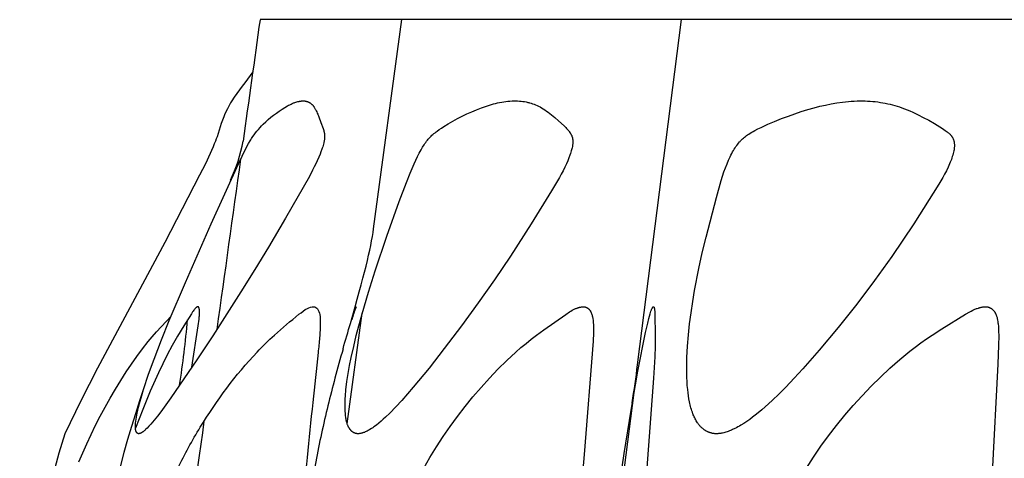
# Model space of a CAD drawing. Header units: millimetres. Extents: x 1250 to 1725, y 0 to 1655.
# Tile 226 of 256: x 1303 to 1340, y 1638 to 1655. Entities that reach past the tile are written whole.
import ezdxf

# ---------------------------------------------------------------- set-up
doc = ezdxf.new("R2010")
doc.units = ezdxf.units.MM
doc.header["$MEASUREMENT"] = 0
doc.layers.add('Crea2D$visibili$tangenti', color=7, linetype='Continuous', true_color=0x000000)

msp = doc.modelspace()

# ---------------------------------------------------------------- linework, layer by layer
at = {"layer": 'Crea2D$visibili$tangenti'}
for p, q in [((1316.998, 1654.609), (1311.651, 1654.609)), ((1315.93, 1646.722), (1316.998, 1654.609)), ((1327.527, 1654.609), (1316.998, 1654.609)), ((1325.875, 1641.591), (1327.527, 1654.609)), ((1342.921, 1654.609), (1327.527, 1654.609)), ((1314.936, 1639.37), (1315.5, 1643.539)), ((1323.634, 1623.919), (1325.806, 1641.045))]:
    msp.add_line(p, q, dxfattribs=at)
for points in [[(1310.582, 1651.544), (1310.54, 1651.471), (1310.5, 1651.398), (1310.423, 1651.25), (1310.349, 1651.102), (1310.315, 1651.026), (1310.282, 1650.95), (1310.256, 1650.886), (1310.232, 1650.821), (1310.187, 1650.69), (1310.029, 1650.193), (1310, 1650.111), (1309.971, 1650.029), (1309.928, 1649.921), (1309.883, 1649.813), (1309.59, 1649.178), (1309.375, 1648.739), (1308.059, 1646.212), (1305.531, 1641.47), (1304.901, 1640.238), (1304.293, 1638.995)], [(1309.082, 1641.502), (1309.324, 1643.06), (1309.355, 1643.312), (1309.363, 1643.399), (1309.367, 1643.442), (1309.369, 1643.486), (1309.371, 1643.529), (1309.371, 1643.572), (1309.37, 1643.616), (1309.369, 1643.638), (1309.367, 1643.659), (1309.366, 1643.681), (1309.364, 1643.692), (1309.363, 1643.697), (1309.362, 1643.702), (1309.361, 1643.708), (1309.36, 1643.713), (1309.359, 1643.718), (1309.358, 1643.724), (1309.356, 1643.729), (1309.354, 1643.734), (1309.353, 1643.739), (1309.351, 1643.744), (1309.349, 1643.748), (1309.348, 1643.751), (1309.346, 1643.754), (1309.345, 1643.755), (1309.345, 1643.757), (1309.344, 1643.758), (1309.343, 1643.76), (1309.342, 1643.761), (1309.341, 1643.763), (1309.34, 1643.764), (1309.339, 1643.765), (1309.338, 1643.767), (1309.337, 1643.768), (1309.336, 1643.769), (1309.335, 1643.77), (1309.334, 1643.771), (1309.333, 1643.773), (1309.332, 1643.773), (1309.331, 1643.774), (1309.331, 1643.774), (1309.33, 1643.775), (1309.329, 1643.775), (1309.329, 1643.776), (1309.328, 1643.776), (1309.327, 1643.777), (1309.327, 1643.777), (1309.326, 1643.777), (1309.325, 1643.778), (1309.325, 1643.778), (1309.324, 1643.779), (1309.323, 1643.779), (1309.322, 1643.779), (1309.322, 1643.78), (1309.321, 1643.78), (1309.32, 1643.78), (1309.319, 1643.781), (1309.318, 1643.781), (1309.318, 1643.781), (1309.317, 1643.781), (1309.316, 1643.782), (1309.315, 1643.782), (1309.314, 1643.782), (1309.312, 1643.782), (1309.311, 1643.782), (1309.309, 1643.782), (1309.308, 1643.782), (1309.306, 1643.782), (1309.305, 1643.782), (1309.303, 1643.782), (1309.302, 1643.782), (1309.301, 1643.782), (1309.299, 1643.782), (1309.298, 1643.781), (1309.296, 1643.781), (1309.295, 1643.781), (1309.294, 1643.78), (1309.292, 1643.78), (1309.291, 1643.78), (1309.29, 1643.779), (1309.288, 1643.779), (1309.287, 1643.778), (1309.286, 1643.778), (1309.284, 1643.777), (1309.282, 1643.776), (1309.279, 1643.774), (1309.276, 1643.773), (1309.274, 1643.772), (1309.271, 1643.77), (1309.267, 1643.768), (1309.263, 1643.765), (1309.258, 1643.762), (1309.254, 1643.759), (1309.25, 1643.755), (1309.246, 1643.752), (1309.242, 1643.749), (1309.238, 1643.745), (1309.231, 1643.738), (1309.224, 1643.73), (1309.21, 1643.715), (1309.196, 1643.7), (1309.184, 1643.685), (1309.159, 1643.653), (1309.135, 1643.621), (1309.112, 1643.589), (1309.068, 1643.522), (1308.779, 1643.064), (1308.54, 1642.669), (1308.343, 1642.319), (1308.156, 1641.964), (1307.825, 1641.288), (1307.516, 1640.603), (1307.229, 1639.907), (1306.963, 1639.204)], [(1317.815, 1637.699), (1318.049, 1638.103), (1318.295, 1638.499), (1318.551, 1638.889), (1318.817, 1639.273), (1319.093, 1639.651), (1319.378, 1640.023), (1319.673, 1640.387), (1319.977, 1640.743), (1320.291, 1641.09), (1320.614, 1641.428), (1320.948, 1641.756), (1321.292, 1642.074), (1321.481, 1642.241), (1321.672, 1642.403), (1321.868, 1642.562), (1322.066, 1642.717), (1322.338, 1642.919), (1323.174, 1643.497), (1323.315, 1643.591), (1323.363, 1643.621), (1323.412, 1643.649), (1323.436, 1643.663), (1323.461, 1643.676), (1323.486, 1643.689), (1323.512, 1643.701), (1323.538, 1643.712), (1323.564, 1643.723), (1323.581, 1643.73), (1323.598, 1643.736), (1323.615, 1643.742), (1323.632, 1643.748), (1323.65, 1643.753), (1323.667, 1643.758), (1323.685, 1643.762), (1323.703, 1643.767), (1323.721, 1643.77), (1323.738, 1643.773), (1323.756, 1643.776), (1323.774, 1643.778), (1323.792, 1643.78), (1323.81, 1643.781), (1323.828, 1643.782), (1323.846, 1643.782), (1323.853, 1643.782), (1323.86, 1643.781), (1323.867, 1643.781), (1323.874, 1643.78), (1323.881, 1643.779), (1323.888, 1643.778), (1323.895, 1643.776), (1323.902, 1643.775), (1323.908, 1643.773), (1323.915, 1643.771), (1323.922, 1643.769), (1323.928, 1643.766), (1323.935, 1643.764), (1323.941, 1643.761), (1323.948, 1643.758), (1323.954, 1643.755), (1323.96, 1643.752), (1323.966, 1643.749), (1323.972, 1643.745), (1323.979, 1643.742), (1323.984, 1643.738), (1323.99, 1643.734), (1323.996, 1643.73), (1324.002, 1643.726), (1324.007, 1643.722), (1324.013, 1643.718), (1324.018, 1643.713), (1324.024, 1643.709), (1324.029, 1643.704), (1324.034, 1643.699), (1324.039, 1643.694), (1324.044, 1643.689), (1324.049, 1643.683), (1324.055, 1643.677), (1324.06, 1643.671), (1324.066, 1643.665), (1324.071, 1643.658), (1324.076, 1643.652), (1324.08, 1643.645), (1324.085, 1643.638), (1324.09, 1643.631), (1324.094, 1643.624), (1324.098, 1643.617), (1324.102, 1643.61), (1324.11, 1643.596), (1324.118, 1643.581), (1324.125, 1643.566), (1324.131, 1643.551), (1324.138, 1643.535), (1324.144, 1643.52), (1324.149, 1643.504), (1324.154, 1643.488), (1324.159, 1643.472), (1324.163, 1643.456), (1324.169, 1643.434), (1324.174, 1643.413), (1324.179, 1643.391), (1324.183, 1643.369), (1324.186, 1643.347), (1324.19, 1643.326), (1324.195, 1643.282), (1324.2, 1643.238), (1324.203, 1643.194), (1324.208, 1643.105), (1324.211, 1642.95), (1324.21, 1642.794), (1324.197, 1642.483), (1323.863, 1638.217), (1323.688, 1636.181)], [(1325.129, 1636.62), (1325.371, 1638.255), (1325.633, 1639.888), (1325.889, 1641.351), (1326.176, 1642.808), (1326.254, 1643.165), (1326.298, 1643.342), (1326.347, 1643.518), (1326.361, 1643.566), (1326.377, 1643.614), (1326.385, 1643.638), (1326.394, 1643.662), (1326.404, 1643.685), (1326.414, 1643.708), (1326.42, 1643.722), (1326.423, 1643.729), (1326.427, 1643.735), (1326.43, 1643.742), (1326.434, 1643.748), (1326.438, 1643.755), (1326.44, 1643.758), (1326.443, 1643.761), (1326.445, 1643.764), (1326.446, 1643.766), (1326.447, 1643.767), (1326.449, 1643.769), (1326.45, 1643.77), (1326.451, 1643.772), (1326.452, 1643.773), (1326.453, 1643.773), (1326.454, 1643.774), (1326.454, 1643.775), (1326.455, 1643.775), (1326.456, 1643.776), (1326.457, 1643.777), (1326.457, 1643.777), (1326.458, 1643.778), (1326.459, 1643.778), (1326.46, 1643.779), (1326.461, 1643.779), (1326.462, 1643.78), (1326.462, 1643.78), (1326.463, 1643.781), (1326.464, 1643.781), (1326.465, 1643.781), (1326.466, 1643.782), (1326.467, 1643.782), (1326.467, 1643.782), (1326.467, 1643.782), (1326.468, 1643.782), (1326.468, 1643.782), (1326.468, 1643.782), (1326.469, 1643.782), (1326.469, 1643.782), (1326.469, 1643.783), (1326.47, 1643.783), (1326.47, 1643.783), (1326.471, 1643.783), (1326.471, 1643.783), (1326.471, 1643.783), (1326.472, 1643.783), (1326.472, 1643.783), (1326.472, 1643.782), (1326.473, 1643.782), (1326.473, 1643.782), (1326.473, 1643.782), (1326.474, 1643.782), (1326.474, 1643.782), (1326.474, 1643.782), (1326.475, 1643.782), (1326.475, 1643.782), (1326.475, 1643.782), (1326.476, 1643.782), (1326.476, 1643.782), (1326.476, 1643.781), (1326.477, 1643.781), (1326.477, 1643.781), (1326.477, 1643.781), (1326.478, 1643.781), (1326.478, 1643.781), (1326.479, 1643.78), (1326.479, 1643.78), (1326.48, 1643.779), (1326.481, 1643.779), (1326.481, 1643.779), (1326.482, 1643.778), (1326.482, 1643.778), (1326.483, 1643.777), (1326.483, 1643.777), (1326.484, 1643.776), (1326.485, 1643.776), (1326.485, 1643.775), (1326.486, 1643.775), (1326.487, 1643.774), (1326.487, 1643.773), (1326.488, 1643.772), (1326.489, 1643.771), (1326.489, 1643.77), (1326.49, 1643.769), (1326.491, 1643.768), (1326.491, 1643.767), (1326.492, 1643.766), (1326.492, 1643.765), (1326.493, 1643.764), (1326.493, 1643.763), (1326.494, 1643.763), (1326.495, 1643.761), (1326.496, 1643.759), (1326.496, 1643.757), (1326.497, 1643.754), (1326.498, 1643.752), (1326.499, 1643.75), (1326.5, 1643.746), (1326.501, 1643.742), (1326.503, 1643.733), (1326.505, 1643.724), (1326.507, 1643.714), (1326.509, 1643.705), (1326.512, 1643.687), (1326.515, 1643.668), (1326.517, 1643.649), (1326.519, 1643.631), (1326.521, 1643.593), (1326.525, 1643.508), (1326.538, 1642.695), (1326.533, 1642.293), (1326.518, 1641.891), (1326.472, 1641.088), (1326.221, 1637.707)], [(1332.237, 1637.699), (1332.503, 1638.114), (1332.781, 1638.521), (1333.07, 1638.919), (1333.371, 1639.31), (1333.681, 1639.692), (1334.001, 1640.065), (1334.332, 1640.43), (1334.672, 1640.786), (1335.022, 1641.131), (1335.383, 1641.466), (1335.753, 1641.79), (1336.133, 1642.103), (1336.338, 1642.263), (1336.546, 1642.419), (1336.756, 1642.571), (1336.971, 1642.717), (1337.331, 1642.949), (1338.225, 1643.498), (1338.388, 1643.592), (1338.443, 1643.621), (1338.499, 1643.649), (1338.556, 1643.676), (1338.584, 1643.688), (1338.613, 1643.7), (1338.642, 1643.712), (1338.672, 1643.722), (1338.712, 1643.736), (1338.732, 1643.742), (1338.752, 1643.748), (1338.772, 1643.753), (1338.792, 1643.758), (1338.813, 1643.763), (1338.833, 1643.767), (1338.854, 1643.771), (1338.875, 1643.774), (1338.895, 1643.777), (1338.916, 1643.779), (1338.937, 1643.781), (1338.958, 1643.782), (1338.978, 1643.782), (1338.999, 1643.782), (1339.008, 1643.782), (1339.016, 1643.781), (1339.025, 1643.781), (1339.033, 1643.78), (1339.042, 1643.779), (1339.05, 1643.777), (1339.059, 1643.776), (1339.067, 1643.774), (1339.076, 1643.772), (1339.084, 1643.77), (1339.092, 1643.768), (1339.101, 1643.765), (1339.109, 1643.762), (1339.117, 1643.76), (1339.125, 1643.756), (1339.133, 1643.753), (1339.141, 1643.75), (1339.149, 1643.746), (1339.156, 1643.743), (1339.164, 1643.739), (1339.172, 1643.735), (1339.179, 1643.73), (1339.187, 1643.726), (1339.194, 1643.721), (1339.201, 1643.717), (1339.208, 1643.712), (1339.215, 1643.707), (1339.222, 1643.702), (1339.229, 1643.696), (1339.235, 1643.691), (1339.242, 1643.685), (1339.248, 1643.68), (1339.255, 1643.673), (1339.262, 1643.667), (1339.268, 1643.66), (1339.275, 1643.653), (1339.281, 1643.646), (1339.287, 1643.639), (1339.293, 1643.632), (1339.299, 1643.625), (1339.304, 1643.618), (1339.31, 1643.61), (1339.315, 1643.602), (1339.32, 1643.595), (1339.33, 1643.579), (1339.34, 1643.563), (1339.349, 1643.546), (1339.358, 1643.53), (1339.366, 1643.513), (1339.374, 1643.495), (1339.381, 1643.478), (1339.388, 1643.46), (1339.394, 1643.442), (1339.4, 1643.424), (1339.408, 1643.401), (1339.415, 1643.377), (1339.421, 1643.353), (1339.427, 1643.329), (1339.432, 1643.305), (1339.437, 1643.28), (1339.445, 1643.232), (1339.452, 1643.183), (1339.457, 1643.134), (1339.466, 1643.035), (1339.475, 1642.861), (1339.478, 1642.688), (1339.475, 1642.34), (1339.446, 1641.62), (1339.228, 1637.526)], [(1304.825, 1637.932), (1305.122, 1638.614), (1305.286, 1638.965), (1305.456, 1639.314), (1305.632, 1639.659), (1305.815, 1640), (1306.005, 1640.338), (1306.201, 1640.673), (1306.404, 1641.003), (1306.613, 1641.329), (1306.81, 1641.621), (1307.013, 1641.91), (1307.223, 1642.193), (1307.44, 1642.47), (1307.592, 1642.655), (1307.749, 1642.837), (1308.298, 1643.433)]]:
    msp.add_lwpolyline(points, dxfattribs=at)
for points in [[(1307.078, 1638.995), (1307.077, 1638.995), (1307.075, 1638.995), (1307.073, 1638.995), (1307.071, 1638.995), (1307.07, 1638.995), (1307.068, 1638.995), (1307.066, 1638.995), (1307.065, 1638.995), (1307.063, 1638.996), (1307.062, 1638.996), (1307.06, 1638.996), (1307.058, 1638.997), (1307.057, 1638.997), (1307.055, 1638.998), (1307.054, 1638.998), (1307.052, 1638.998), (1307.051, 1638.999), (1307.049, 1639), (1307.048, 1639), (1307.046, 1639.001), (1307.045, 1639.001), (1307.044, 1639.002), (1307.042, 1639.003), (1307.041, 1639.003), (1307.039, 1639.004), (1307.038, 1639.005), (1307.037, 1639.006), (1307.035, 1639.007), (1307.034, 1639.007), (1307.033, 1639.008), (1307.03, 1639.01), (1307.028, 1639.012), (1307.025, 1639.014), (1307.023, 1639.016), (1307.021, 1639.018), (1307.018, 1639.02), (1307.016, 1639.023), (1307.014, 1639.025), (1307.012, 1639.027), (1307.01, 1639.03), (1307.008, 1639.032), (1307.006, 1639.035), (1307.004, 1639.037), (1307.002, 1639.04), (1307, 1639.043), (1306.997, 1639.048), (1306.994, 1639.052), (1306.992, 1639.057), (1306.989, 1639.061), (1306.987, 1639.066), (1306.985, 1639.07), (1306.983, 1639.075), (1306.981, 1639.079), (1306.979, 1639.084), (1306.977, 1639.089), (1306.976, 1639.093), (1306.974, 1639.098), (1306.973, 1639.103), (1306.971, 1639.107), (1306.97, 1639.112), (1306.968, 1639.122), (1306.966, 1639.132), (1306.964, 1639.142), (1306.963, 1639.152), (1306.961, 1639.162), (1306.959, 1639.182), (1306.958, 1639.202), (1306.957, 1639.235), (1306.956, 1639.267), (1306.957, 1639.3), (1306.958, 1639.333), (1306.96, 1639.365), (1306.963, 1639.398), (1306.97, 1639.463), (1306.981, 1639.541), (1306.994, 1639.619), (1307.024, 1639.775), (1307.075, 1639.998), (1307.132, 1640.219), (1307.194, 1640.439), (1307.261, 1640.657), (1307.451, 1641.235), (1307.657, 1641.807), (1307.936, 1642.537), (1308.227, 1643.261), (1308.836, 1644.699), (1309.812, 1646.916), (1310.838, 1649.178), (1310.976, 1649.467), (1311.121, 1649.753), (1311.22, 1649.942), (1311.273, 1650.035), (1311.3, 1650.08), (1311.328, 1650.125), (1311.377, 1650.198), (1311.427, 1650.269), (1311.48, 1650.339), (1311.535, 1650.407), (1311.592, 1650.473), (1311.651, 1650.538), (1311.711, 1650.602), (1311.772, 1650.664), (1311.866, 1650.755), (1311.962, 1650.842), (1312.061, 1650.927), (1312.162, 1651.009), (1312.265, 1651.087), (1312.371, 1651.162), (1312.479, 1651.234), (1312.589, 1651.303), (1312.679, 1651.355), (1312.725, 1651.38), (1312.771, 1651.403), (1312.818, 1651.426), (1312.865, 1651.447), (1312.913, 1651.467), (1312.937, 1651.476), (1312.962, 1651.485), (1312.997, 1651.497), (1313.033, 1651.508), (1313.07, 1651.517), (1313.088, 1651.522), (1313.106, 1651.526), (1313.125, 1651.529), (1313.143, 1651.533), (1313.162, 1651.536), (1313.18, 1651.538), (1313.199, 1651.54), (1313.218, 1651.542), (1313.236, 1651.543), (1313.255, 1651.544), (1313.272, 1651.544), (1313.289, 1651.544), (1313.303, 1651.544), (1313.318, 1651.543), (1313.332, 1651.542), (1313.347, 1651.54), (1313.362, 1651.538), (1313.376, 1651.536), (1313.391, 1651.533), (1313.405, 1651.529), (1313.419, 1651.525), (1313.434, 1651.521), (1313.448, 1651.516), (1313.462, 1651.51), (1313.475, 1651.504), (1313.482, 1651.501), (1313.489, 1651.498), (1313.495, 1651.495), (1313.502, 1651.491), (1313.508, 1651.488), (1313.515, 1651.484), (1313.522, 1651.48), (1313.528, 1651.476), (1313.535, 1651.471), (1313.542, 1651.467), (1313.548, 1651.462), (1313.555, 1651.457), (1313.561, 1651.453), (1313.567, 1651.448), (1313.579, 1651.437), (1313.591, 1651.427), (1313.603, 1651.416), (1313.614, 1651.404), (1313.625, 1651.393), (1313.636, 1651.381), (1313.646, 1651.368), (1313.656, 1651.356), (1313.666, 1651.343), (1313.676, 1651.33), (1313.685, 1651.317), (1313.694, 1651.303), (1313.707, 1651.282), (1313.72, 1651.262), (1313.733, 1651.24), (1313.744, 1651.219), (1313.756, 1651.197), (1313.767, 1651.175), (1313.788, 1651.131), (1313.808, 1651.086), (1313.827, 1651.041), (1313.864, 1650.949), (1313.946, 1650.73), (1314.024, 1650.508), (1314.048, 1650.432), (1314.054, 1650.413), (1314.059, 1650.394), (1314.064, 1650.375), (1314.068, 1650.356), (1314.071, 1650.342), (1314.073, 1650.328), (1314.075, 1650.314), (1314.077, 1650.3), (1314.079, 1650.286), (1314.08, 1650.272), (1314.081, 1650.258), (1314.082, 1650.244), (1314.082, 1650.23), (1314.082, 1650.216), (1314.082, 1650.188), (1314.081, 1650.16), (1314.079, 1650.132), (1314.076, 1650.104), (1314.073, 1650.076), (1314.068, 1650.048), (1314.064, 1650.02), (1314.058, 1649.993), (1314.052, 1649.965), (1314.039, 1649.91), (1314.026, 1649.862), (1314.012, 1649.815), (1313.997, 1649.768), (1313.981, 1649.721), (1313.947, 1649.629), (1313.91, 1649.538), (1313.75, 1649.178), (1313.693, 1649.057), (1313.633, 1648.937), (1313.509, 1648.7), (1312.613, 1647.129), (1311.967, 1646.031), (1311.455, 1645.187), (1310.933, 1644.349), (1309.867, 1642.687), (1309.266, 1641.776), (1308.292, 1640.343), (1307.915, 1639.823), (1307.791, 1639.662), (1307.664, 1639.504), (1307.599, 1639.427), (1307.532, 1639.351), (1307.463, 1639.276), (1307.392, 1639.203), (1307.349, 1639.161), (1307.328, 1639.14), (1307.305, 1639.12), (1307.282, 1639.101), (1307.259, 1639.082), (1307.247, 1639.073), (1307.234, 1639.064), (1307.222, 1639.056), (1307.209, 1639.048), (1307.194, 1639.038), (1307.186, 1639.033), (1307.179, 1639.029), (1307.171, 1639.025), (1307.163, 1639.021), (1307.155, 1639.017), (1307.147, 1639.013), (1307.138, 1639.01), (1307.13, 1639.007), (1307.122, 1639.004), (1307.117, 1639.003), (1307.113, 1639.001), (1307.109, 1639), (1307.105, 1638.999), (1307.1, 1638.998), (1307.096, 1638.997), (1307.092, 1638.997), (1307.087, 1638.996), (1307.083, 1638.995)], [(1315.348, 1638.995), (1315.336, 1638.995), (1315.324, 1638.996), (1315.312, 1638.997), (1315.3, 1638.999), (1315.288, 1639.001), (1315.275, 1639.003), (1315.263, 1639.006), (1315.251, 1639.009), (1315.24, 1639.012), (1315.228, 1639.016), (1315.216, 1639.021), (1315.205, 1639.025), (1315.194, 1639.03), (1315.183, 1639.035), (1315.177, 1639.038), (1315.172, 1639.041), (1315.166, 1639.044), (1315.161, 1639.047), (1315.156, 1639.05), (1315.151, 1639.054), (1315.145, 1639.057), (1315.14, 1639.061), (1315.13, 1639.068), (1315.12, 1639.076), (1315.111, 1639.084), (1315.101, 1639.092), (1315.092, 1639.101), (1315.084, 1639.109), (1315.075, 1639.119), (1315.067, 1639.128), (1315.058, 1639.137), (1315.051, 1639.147), (1315.043, 1639.157), (1315.036, 1639.167), (1315.028, 1639.178), (1315.021, 1639.188), (1315.013, 1639.202), (1315.004, 1639.215), (1314.997, 1639.229), (1314.989, 1639.243), (1314.982, 1639.257), (1314.975, 1639.272), (1314.968, 1639.286), (1314.962, 1639.301), (1314.956, 1639.316), (1314.95, 1639.331), (1314.939, 1639.361), (1314.929, 1639.391), (1314.92, 1639.422), (1314.909, 1639.462), (1314.9, 1639.503), (1314.892, 1639.544), (1314.885, 1639.585), (1314.879, 1639.626), (1314.873, 1639.667), (1314.865, 1639.75), (1314.857, 1639.863), (1314.852, 1639.976), (1314.852, 1640.089), (1314.854, 1640.202), (1314.859, 1640.315), (1314.866, 1640.428), (1314.887, 1640.654), (1314.924, 1640.96), (1314.971, 1641.265), (1315.026, 1641.569), (1315.087, 1641.872), (1315.178, 1642.286), (1315.276, 1642.698), (1315.493, 1643.517), (1315.732, 1644.331), (1315.989, 1645.139), (1316.432, 1646.446), (1316.898, 1647.746), (1317.166, 1648.466), (1317.308, 1648.824), (1317.458, 1649.178), (1317.518, 1649.313), (1317.581, 1649.444), (1317.648, 1649.573), (1317.718, 1649.7), (1317.773, 1649.795), (1317.83, 1649.889), (1317.86, 1649.935), (1317.891, 1649.98), (1317.924, 1650.025), (1317.957, 1650.067), (1317.989, 1650.106), (1318.023, 1650.143), (1318.057, 1650.179), (1318.092, 1650.214), (1318.128, 1650.248), (1318.166, 1650.282), (1318.204, 1650.314), (1318.242, 1650.346), (1318.282, 1650.376), (1318.322, 1650.407), (1318.403, 1650.465), (1318.486, 1650.522), (1318.571, 1650.576), (1318.741, 1650.682), (1318.913, 1650.782), (1319.088, 1650.878), (1319.265, 1650.969), (1319.444, 1651.055), (1319.626, 1651.137), (1319.81, 1651.213), (1319.996, 1651.284), (1320.145, 1651.337), (1320.295, 1651.386), (1320.371, 1651.408), (1320.447, 1651.43), (1320.523, 1651.449), (1320.6, 1651.468), (1320.677, 1651.484), (1320.754, 1651.499), (1320.832, 1651.512), (1320.91, 1651.523), (1320.988, 1651.531), (1321.067, 1651.538), (1321.146, 1651.542), (1321.225, 1651.544), (1321.258, 1651.544), (1321.291, 1651.544), (1321.356, 1651.542), (1321.421, 1651.539), (1321.485, 1651.534), (1321.55, 1651.526), (1321.614, 1651.517), (1321.678, 1651.505), (1321.709, 1651.499), (1321.741, 1651.491), (1321.772, 1651.484), (1321.804, 1651.475), (1321.862, 1651.458), (1321.92, 1651.439), (1321.978, 1651.418), (1322.034, 1651.395), (1322.09, 1651.37), (1322.146, 1651.344), (1322.2, 1651.316), (1322.254, 1651.286), (1322.32, 1651.247), (1322.385, 1651.206), (1322.448, 1651.163), (1322.511, 1651.118), (1322.572, 1651.072), (1322.633, 1651.024), (1322.751, 1650.925), (1322.898, 1650.795), (1323.104, 1650.602), (1323.165, 1650.541), (1323.195, 1650.51), (1323.225, 1650.478), (1323.253, 1650.445), (1323.281, 1650.411), (1323.3, 1650.386), (1323.319, 1650.36), (1323.329, 1650.347), (1323.337, 1650.334), (1323.346, 1650.32), (1323.354, 1650.307), (1323.362, 1650.293), (1323.37, 1650.279), (1323.377, 1650.265), (1323.384, 1650.251), (1323.391, 1650.237), (1323.397, 1650.222), (1323.403, 1650.207), (1323.408, 1650.193), (1323.412, 1650.178), (1323.416, 1650.164), (1323.42, 1650.149), (1323.423, 1650.134), (1323.426, 1650.119), (1323.428, 1650.104), (1323.43, 1650.089), (1323.432, 1650.074), (1323.433, 1650.059), (1323.434, 1650.044), (1323.435, 1650.028), (1323.435, 1650.013), (1323.435, 1649.998), (1323.435, 1649.982), (1323.433, 1649.952), (1323.432, 1649.93), (1323.43, 1649.909), (1323.427, 1649.888), (1323.424, 1649.866), (1323.421, 1649.845), (1323.417, 1649.824), (1323.409, 1649.782), (1323.399, 1649.74), (1323.388, 1649.699), (1323.377, 1649.658), (1323.364, 1649.617), (1323.346, 1649.56), (1323.327, 1649.505), (1323.286, 1649.394), (1323.241, 1649.285), (1323.193, 1649.178), (1323.131, 1649.045), (1323.066, 1648.914), (1322.999, 1648.784), (1322.928, 1648.656), (1322.631, 1648.153), (1321.867, 1646.913), (1321.081, 1645.687), (1320.483, 1644.8), (1319.868, 1643.925), (1319.238, 1643.061), (1318.593, 1642.208), (1318.016, 1641.471), (1317.424, 1640.747), (1316.994, 1640.251), (1316.772, 1640.01), (1316.543, 1639.775), (1316.379, 1639.616), (1316.295, 1639.539), (1316.21, 1639.464), (1316.123, 1639.391), (1316.033, 1639.321), (1315.941, 1639.254), (1315.895, 1639.221), (1315.847, 1639.19), (1315.783, 1639.149), (1315.751, 1639.13), (1315.718, 1639.111), (1315.684, 1639.094), (1315.65, 1639.077), (1315.616, 1639.062), (1315.599, 1639.054), (1315.581, 1639.047), (1315.553, 1639.037), (1315.524, 1639.027), (1315.51, 1639.023), (1315.496, 1639.019), (1315.481, 1639.015), (1315.467, 1639.012), (1315.452, 1639.008), (1315.437, 1639.005), (1315.422, 1639.003), (1315.408, 1639), (1315.393, 1638.998), (1315.378, 1638.997), (1315.363, 1638.996)], [(1328.852, 1638.995), (1328.834, 1638.995), (1328.816, 1638.995), (1328.799, 1638.996), (1328.781, 1638.997), (1328.763, 1638.999), (1328.746, 1639.001), (1328.728, 1639.003), (1328.71, 1639.006), (1328.693, 1639.01), (1328.676, 1639.014), (1328.658, 1639.018), (1328.641, 1639.023), (1328.624, 1639.028), (1328.607, 1639.033), (1328.59, 1639.039), (1328.573, 1639.045), (1328.556, 1639.051), (1328.54, 1639.058), (1328.523, 1639.066), (1328.507, 1639.073), (1328.491, 1639.081), (1328.475, 1639.089), (1328.459, 1639.098), (1328.444, 1639.107), (1328.428, 1639.116), (1328.413, 1639.125), (1328.398, 1639.135), (1328.383, 1639.145), (1328.369, 1639.156), (1328.355, 1639.166), (1328.341, 1639.177), (1328.327, 1639.188), (1328.311, 1639.202), (1328.295, 1639.216), (1328.279, 1639.23), (1328.264, 1639.245), (1328.249, 1639.26), (1328.235, 1639.275), (1328.221, 1639.291), (1328.207, 1639.307), (1328.194, 1639.323), (1328.18, 1639.339), (1328.168, 1639.356), (1328.155, 1639.373), (1328.143, 1639.39), (1328.131, 1639.407), (1328.108, 1639.443), (1328.086, 1639.479), (1328.065, 1639.516), (1328.045, 1639.554), (1328.026, 1639.592), (1328.008, 1639.631), (1327.99, 1639.67), (1327.974, 1639.71), (1327.958, 1639.75), (1327.938, 1639.804), (1327.919, 1639.86), (1327.901, 1639.915), (1327.885, 1639.971), (1327.869, 1640.027), (1327.855, 1640.083), (1327.842, 1640.14), (1327.83, 1640.197), (1327.808, 1640.311), (1327.79, 1640.426), (1327.774, 1640.541), (1327.761, 1640.657), (1327.748, 1640.809), (1327.738, 1640.961), (1327.731, 1641.113), (1327.727, 1641.265), (1327.726, 1641.57), (1327.734, 1641.875), (1327.756, 1642.298), (1327.79, 1642.719), (1327.835, 1643.139), (1327.889, 1643.558), (1327.952, 1643.977), (1328.023, 1644.394), (1328.184, 1645.224), (1328.313, 1645.818), (1328.452, 1646.408), (1328.844, 1647.907), (1329.025, 1648.549), (1329.076, 1648.708), (1329.129, 1648.866), (1329.186, 1649.022), (1329.246, 1649.178), (1329.301, 1649.307), (1329.359, 1649.434), (1329.39, 1649.496), (1329.422, 1649.558), (1329.456, 1649.62), (1329.491, 1649.68), (1329.519, 1649.728), (1329.549, 1649.776), (1329.58, 1649.823), (1329.613, 1649.868), (1329.646, 1649.913), (1329.681, 1649.957), (1329.717, 1650), (1329.735, 1650.021), (1329.754, 1650.041), (1329.789, 1650.077), (1329.825, 1650.111), (1329.862, 1650.144), (1329.9, 1650.177), (1329.939, 1650.208), (1329.979, 1650.238), (1330.02, 1650.267), (1330.061, 1650.295), (1330.117, 1650.331), (1330.174, 1650.365), (1330.232, 1650.398), (1330.29, 1650.43), (1330.409, 1650.49), (1330.529, 1650.548), (1330.782, 1650.663), (1331.038, 1650.773), (1331.295, 1650.877), (1331.555, 1650.975), (1331.795, 1651.061), (1332.038, 1651.142), (1332.282, 1651.217), (1332.528, 1651.287), (1332.739, 1651.341), (1332.952, 1651.39), (1333.166, 1651.433), (1333.381, 1651.47), (1333.597, 1651.501), (1333.705, 1651.513), (1333.814, 1651.523), (1333.923, 1651.532), (1334.032, 1651.538), (1334.141, 1651.542), (1334.25, 1651.544), (1334.298, 1651.544), (1334.347, 1651.544), (1334.443, 1651.543), (1334.54, 1651.54), (1334.637, 1651.534), (1334.733, 1651.526), (1334.829, 1651.517), (1334.925, 1651.505), (1335.021, 1651.491), (1335.116, 1651.475), (1335.206, 1651.458), (1335.296, 1651.439), (1335.386, 1651.418), (1335.475, 1651.396), (1335.564, 1651.371), (1335.652, 1651.345), (1335.739, 1651.317), (1335.826, 1651.287), (1335.93, 1651.249), (1336.034, 1651.208), (1336.136, 1651.165), (1336.238, 1651.119), (1336.439, 1651.024), (1336.638, 1650.925), (1336.851, 1650.813), (1337.06, 1650.695), (1337.164, 1650.634), (1337.266, 1650.57), (1337.367, 1650.504), (1337.466, 1650.435), (1337.501, 1650.41), (1337.535, 1650.384), (1337.568, 1650.358), (1337.585, 1650.344), (1337.601, 1650.331), (1337.616, 1650.316), (1337.631, 1650.302), (1337.646, 1650.287), (1337.66, 1650.272), (1337.674, 1650.256), (1337.681, 1650.248), (1337.687, 1650.24), (1337.694, 1650.232), (1337.7, 1650.223), (1337.706, 1650.215), (1337.712, 1650.206), (1337.721, 1650.192), (1337.73, 1650.178), (1337.738, 1650.164), (1337.745, 1650.15), (1337.753, 1650.135), (1337.759, 1650.12), (1337.766, 1650.105), (1337.772, 1650.089), (1337.777, 1650.074), (1337.783, 1650.058), (1337.787, 1650.042), (1337.792, 1650.026), (1337.795, 1650.01), (1337.799, 1649.994), (1337.802, 1649.978), (1337.804, 1649.962), (1337.806, 1649.951), (1337.807, 1649.94), (1337.809, 1649.919), (1337.81, 1649.897), (1337.811, 1649.875), (1337.811, 1649.854), (1337.81, 1649.832), (1337.808, 1649.81), (1337.807, 1649.789), (1337.804, 1649.767), (1337.802, 1649.745), (1337.798, 1649.724), (1337.795, 1649.702), (1337.786, 1649.659), (1337.777, 1649.616), (1337.764, 1649.56), (1337.748, 1649.504), (1337.732, 1649.449), (1337.714, 1649.394), (1337.695, 1649.339), (1337.675, 1649.285), (1337.653, 1649.231), (1337.631, 1649.178), (1337.602, 1649.11), (1337.572, 1649.043), (1337.509, 1648.911), (1337.443, 1648.781), (1337.372, 1648.653), (1337.225, 1648.401), (1336.278, 1646.905), (1335.871, 1646.288), (1335.455, 1645.678), (1334.805, 1644.769), (1334.131, 1643.877), (1333.434, 1643.003), (1332.716, 1642.146), (1332.097, 1641.441), (1331.779, 1641.096), (1331.456, 1640.756), (1331.204, 1640.502), (1330.948, 1640.254), (1330.684, 1640.012), (1330.549, 1639.895), (1330.412, 1639.78), (1330.309, 1639.697), (1330.205, 1639.616), (1330.099, 1639.537), (1329.991, 1639.461), (1329.881, 1639.387), (1329.769, 1639.318), (1329.712, 1639.285), (1329.654, 1639.252), (1329.596, 1639.221), (1329.537, 1639.191), (1329.456, 1639.152), (1329.415, 1639.134), (1329.374, 1639.116), (1329.332, 1639.099), (1329.29, 1639.083), (1329.247, 1639.069), (1329.205, 1639.055), (1329.162, 1639.042), (1329.118, 1639.031), (1329.075, 1639.021), (1329.031, 1639.013), (1329.009, 1639.009), (1328.987, 1639.006), (1328.964, 1639.003), (1328.942, 1639), (1328.92, 1638.998), (1328.897, 1638.997), (1328.874, 1638.995)]]:
    msp.add_lwpolyline(points, close=True, dxfattribs=at)
for centre, radius, start, end in [((118981.738, -14769.297), 118810.749, 172.05422437, 172.0564544), ((1355.322, 1620.033), 54.722, 143.4226, 144.8428), ((1304.97, 1651.16), 6.147, 334.9123, 349.3913), ((118981.758, -14769.3), 118810.769, 172.05678831, 172.05991372), ((1320.774, 1641.682), 5.893, 159.1679, 164.189), ((1261.222, 1647.83), 47.915, 351.5855, 354.5647), ((1271.283, 1648.652), 55.047, 351.1251, 352.6302), ((1346.593, 1627.264), 41.558, 161.1081, 183.5583), ((118981.801, -14769.306), 118810.812, 172.0615974, 172.06832442), ((1340.583, 1627.764), 37.988, 162.8048, 181.2962)]:
    msp.add_arc(centre, radius, start, end, dxfattribs=at)
for points, knots in [([(1314.778, 1642.198), (1314.873, 1642.528), (1314.965, 1642.846), (1315.558, 1644.904), (1315.83, 1645.98), (1315.93, 1646.722)], [28.193924, 28.193924, 28.193924, 28.193924, 29.438167, 29.438167, 36.582099, 36.582099, 36.582099, 36.582099]), ([(1307.058, 1632.86), (1307.138, 1633.424), (1307.358, 1634.531), (1307.858, 1636.153), (1308.533, 1637.728), (1309.668, 1639.776), (1310.905, 1641.458), (1312.252, 1642.797), (1312.907, 1643.325), (1313.383, 1643.714), (1313.589, 1643.784), (1313.668, 1643.782), (1313.728, 1643.781), (1313.844, 1643.695), (1313.916, 1643.454), (1313.928, 1643.09), (1313.895, 1642.61), (1313.793, 1641.617), (1313.549, 1639.422), (1313.243, 1636.246), (1312.925, 1633.705), (1312.755, 1632.545), (1312.685, 1632.068), (1312.525, 1631.064), (1312.032, 1628.222), (1311.367, 1625.054), (1310.872, 1622.246), (1310.683, 1621.157), (1310.599, 1620.808), (1310.511, 1620.561), (1310.401, 1620.405), (1310.299, 1620.371), (1310.254, 1620.384)], [0, 0, 0, 0, 1.707947, 3.381261, 5.084974, 6.840869, 10.401102, 11.318218, 12.53011, 12.924306, 13.161354, 13.161354, 13.161354, 13.334668, 13.565488, 13.896719, 14.428759, 15.004587, 16.893224, 21.054217, 24.574171, 24.574171, 24.574171, 26.019939, 27.624396, 33.225156, 35.728667, 36.180081, 36.541061, 36.802403, 36.966191, 37.101997, 37.101997, 37.101997, 37.101997]), ([(1314.778, 1642.198), (1314.672, 1641.829), (1314.477, 1641.116), (1314.114, 1639.7), (1313.522, 1636.972), (1313.169, 1634.56), (1312.95, 1632.86)], [0, 0, 0, 0, 1.151989, 2.219605, 4.383026, 9.525693, 9.525693, 9.525693, 9.525693])]:
    msp.add_open_spline(points, degree=3, knots=knots, dxfattribs=at)

doc.saveas('drawing.dxf')
